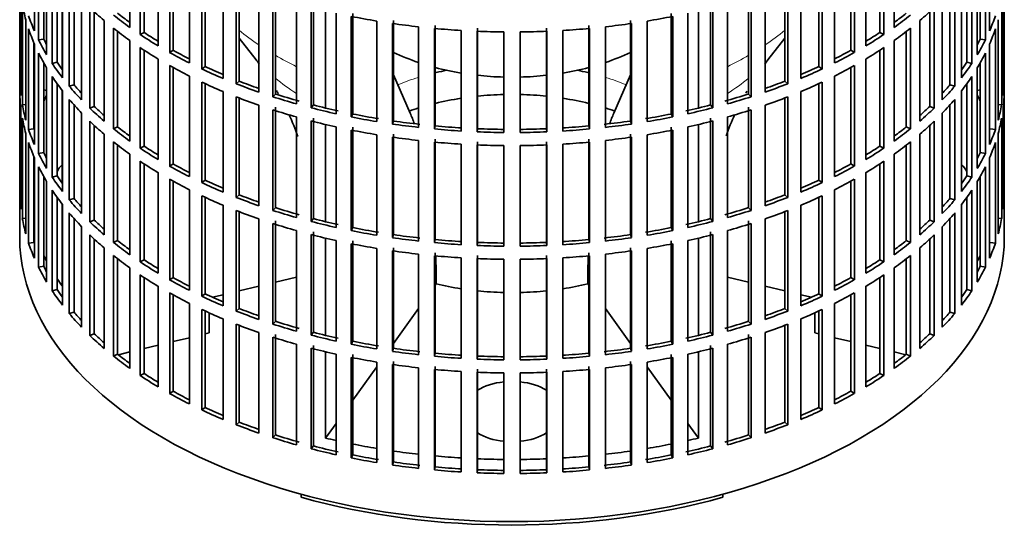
# Model space of a CAD drawing. Header units: millimetres. Extents: x 166 to 762, y -3522 to 2287.
# Tile 2 of 27: x 572 to 756, y -3508 to -3412. Entities that reach past the tile are written whole.
import ezdxf

# ---------------------------------------------------------------- set-up
doc = ezdxf.new("R2010")
doc.units = ezdxf.units.MM
for name, color, linetype in [('M5X8_UNI7687', 7, 'Continuous'), ('VSI134_FILTRO_A', 7, 'Continuous'), ('VSI134_GIUNTO_8×', 7, 'Continuous'), ('VSI134_SUPPORTO_', 7, 'Continuous')]:
    doc.layers.add(name, color=color, linetype=linetype)

# ---------------------------------------------------------------- blocks, each defined once
blk = doc.blocks.new('SE4')
at = {"layer": 'M5X8_UNI7687', "color": 7, "linetype": 'Continuous', "lineweight": 35}
for p, q in [((577.37, -3424.97), (576.82, -3424.87)), ((751.84, -3424.87), (751.29, -3424.97))]:
    blk.add_line(p, q, dxfattribs=at)
blk.add_arc((583.71, -3431.36), 10, 149.5344, 150.749, dxfattribs=at)
blk.add_ellipse((575.53, -3429.65), major_axis=(1.01, 4.83), ratio=0.279258, start_param=0.911533, end_param=0.977038, dxfattribs=at)
at = {"layer": 'VSI134_FILTRO_A', "color": 7, "linetype": 'Continuous', "lineweight": 35}
for p, q in [((572.33, -3288.27), (572.33, -3452.39)), ((756.33, -3452.39), (756.33, -3288.27)), ((592.89, -3394.41), (592.89, -3413.19)), ((735.77, -3394.41), (735.77, -3413.19)), ((575.09, -3395.07), (575.09, -3413.85)), ((594.84, -3395.75), (594.84, -3414.53)), ((595.58, -3396.23), (595.58, -3414.14)), ((733.09, -3396.23), (733.09, -3414.14)), ((733.83, -3395.75), (733.83, -3414.53)), ((753.58, -3395.07), (753.58, -3413.85)), ((575.87, -3396.76), (575.87, -3415.54)), ((598.22, -3397.88), (598.22, -3416.66)), ((730.45, -3397.88), (730.45, -3416.66)), ((752.79, -3396.76), (752.79, -3415.54)), ((576.82, -3398.57), (576.82, -3415.37)), ((577.37, -3399.51), (577.37, -3418.29)), ((600.36, -3399.11), (600.36, -3417.89)), ((601.03, -3399.49), (601.03, -3417.47)), ((727.63, -3399.49), (727.63, -3417.47)), ((728.31, -3399.11), (728.31, -3417.89)), ((751.29, -3399.51), (751.29, -3418.29)), ((751.84, -3398.57), (751.84, -3415.37)), ((578.41, -3401.16), (578.41, -3419.93)), ((604.04, -3401.06), (604.04, -3419.84)), ((724.62, -3401.06), (724.62, -3419.84)), ((750.25, -3401.16), (750.25, -3419.93)), ((579.33, -3402.49), (579.33, -3419.71)), ((580.32, -3403.82), (580.32, -3422.6)), ((606.36, -3402.19), (606.36, -3420.97)), ((606.97, -3402.47), (606.97, -3420.51)), ((610.33, -3403.94), (610.33, -3422.72)), ((718.33, -3403.94), (718.33, -3422.72)), ((721.69, -3402.47), (721.69, -3420.51)), ((722.3, -3402.19), (722.3, -3420.97)), ((748.34, -3403.82), (748.34, -3422.6)), ((749.33, -3402.49), (749.33, -3419.71)), ((572.34, -3404.27), (572.34, -3423.05)), ((581.6, -3405.41), (581.6, -3424.19)), ((612.81, -3404.95), (612.81, -3423.73)), ((613.35, -3405.15), (613.35, -3423.24)), ((715.32, -3405.15), (715.32, -3423.24)), ((715.85, -3404.95), (715.85, -3423.73)), ((747.06, -3405.41), (747.06, -3424.19)), ((756.32, -3404.27), (756.32, -3423.05)), ((572.56, -3407.16), (572.56, -3425.94)), ((582.49, -3406.43), (582.49, -3423.92)), ((617.03, -3406.5), (617.03, -3425.28)), ((619.65, -3407.37), (619.65, -3426.15)), ((620.11, -3406.86), (620.11, -3425.64)), ((708.55, -3406.86), (708.55, -3425.64)), ((709.01, -3407.37), (709.01, -3426.15)), ((711.64, -3406.5), (711.64, -3425.28)), ((746.17, -3406.43), (746.17, -3423.92)), ((756.1, -3407.16), (756.1, -3425.94)), ((572.83, -3408.9), (572.83, -3427.68)), ((583.91, -3407.97), (583.91, -3426.75)), ((585.43, -3409.48), (585.43, -3428.26)), ((624.08, -3408.7), (624.08, -3427.48)), ((626.83, -3409.44), (626.83, -3428.22)), ((627.21, -3408.91), (627.21, -3427.69)), ((701.45, -3408.91), (701.45, -3427.69)), ((701.84, -3409.44), (701.84, -3428.22)), ((704.58, -3408.7), (704.58, -3427.48)), ((743.24, -3409.48), (743.24, -3428.26)), ((744.75, -3407.97), (744.75, -3426.75)), ((755.84, -3408.9), (755.84, -3427.68)), ((586.27, -3410.28), (586.27, -3427.95)), ((631.45, -3410.55), (631.45, -3429.33)), ((634.29, -3411.15), (634.29, -3429.93)), ((634.59, -3410.6), (634.59, -3429.37)), ((694.07, -3410.6), (694.07, -3429.37)), ((694.37, -3411.15), (694.37, -3429.93)), ((697.22, -3410.55), (697.22, -3429.33)), ((742.4, -3410.28), (742.4, -3427.95)), ((573.48, -3411.76), (573.48, -3430.54)), ((588.11, -3411.92), (588.11, -3430.7)), ((639.06, -3412.01), (639.06, -3430.79)), ((641.99, -3412.47), (641.99, -3431.25)), ((642.2, -3411.9), (642.2, -3430.68)), ((646.87, -3413.09), (646.87, -3431.87)), ((649.98, -3412.82), (649.98, -3431.6)), ((678.68, -3412.82), (678.68, -3431.6)), ((681.8, -3413.09), (681.8, -3431.87)), ((686.46, -3411.9), (686.46, -3430.68)), ((686.68, -3412.47), (686.68, -3431.25)), ((689.6, -3412.01), (689.6, -3430.79)), ((740.55, -3411.92), (740.55, -3430.7)), ((755.19, -3411.76), (755.19, -3430.54)), ((574, -3413.48), (574, -3432.26)), ((589.85, -3413.35), (589.85, -3432.13)), ((590.64, -3413.97), (590.64, -3431.78)), ((595.58, -3414.14), (594.84, -3414.53)), ((649.85, -3413.39), (649.85, -3432.17)), ((654.81, -3413.77), (654.81, -3432.55)), ((657.82, -3413.92), (657.82, -3432.7)), ((657.87, -3413.35), (657.87, -3432.13)), ((662.82, -3414.05), (662.82, -3432.83)), ((665.85, -3414.05), (665.85, -3432.83)), ((670.8, -3413.35), (670.8, -3432.13)), ((670.84, -3413.92), (670.84, -3432.7)), ((673.86, -3413.77), (673.86, -3432.55)), ((678.81, -3413.39), (678.81, -3432.17)), ((733.09, -3414.14), (733.83, -3414.53)), ((738.02, -3413.97), (738.02, -3431.78)), ((738.82, -3413.35), (738.82, -3432.13)), ((754.66, -3413.48), (754.66, -3432.26)), ((574.98, -3416.05), (574.98, -3432.14)), ((575.09, -3416.3), (575.09, -3435.08)), ((576.82, -3415.37), (575.87, -3415.54)), ((592.89, -3415.64), (592.89, -3434.42)), ((735.77, -3415.64), (735.77, -3434.42)), ((751.84, -3415.37), (752.79, -3415.54)), ((753.58, -3416.3), (753.58, -3435.08)), ((575.87, -3417.99), (575.87, -3436.77)), ((594.84, -3416.98), (594.84, -3435.76)), ((595.58, -3417.46), (595.58, -3435.37)), ((601.03, -3417.47), (600.36, -3417.89)), ((727.63, -3417.47), (728.31, -3417.89)), ((733.09, -3417.46), (733.09, -3435.37)), ((733.83, -3416.98), (733.83, -3435.76)), ((752.79, -3417.99), (752.79, -3436.77)), ((576.82, -3419.79), (576.82, -3436.59)), ((579.33, -3419.71), (578.41, -3419.93)), ((598.22, -3419.11), (598.22, -3437.88)), ((600.36, -3420.34), (600.36, -3439.12)), ((606.97, -3420.51), (606.36, -3420.97)), ((721.69, -3420.51), (722.3, -3420.97)), ((728.31, -3420.34), (728.31, -3439.12)), ((730.45, -3419.11), (730.45, -3437.88)), ((749.33, -3419.71), (750.25, -3419.93)), ((751.84, -3419.79), (751.84, -3436.59)), ((577.37, -3420.74), (577.37, -3439.52)), ((578.41, -3422.38), (578.41, -3441.16)), ((601.03, -3420.72), (601.03, -3438.7)), ((604.04, -3422.29), (604.04, -3441.07)), ((724.62, -3422.29), (724.62, -3441.07)), ((727.63, -3420.72), (727.63, -3438.7)), ((750.25, -3422.38), (750.25, -3441.16)), ((751.29, -3420.74), (751.29, -3439.52)), ((572.56, -3423.05), (572.34, -3423.05)), ((579.33, -3423.72), (579.33, -3440.94)), ((582.49, -3423.92), (581.6, -3424.19)), ((606.36, -3423.42), (606.36, -3442.19)), ((606.97, -3423.7), (606.97, -3441.74)), ((613.35, -3423.24), (612.81, -3423.73)), ((715.32, -3423.24), (715.85, -3423.73)), ((721.69, -3423.7), (721.69, -3441.74)), ((722.3, -3423.42), (722.3, -3442.19)), ((746.17, -3423.92), (747.06, -3424.19)), ((749.33, -3423.72), (749.33, -3440.94)), ((756.1, -3423.05), (756.32, -3423.05)), ((572.34, -3425.5), (572.34, -3444.28)), ((580.32, -3425.05), (580.32, -3443.83)), ((610.33, -3425.17), (610.33, -3443.95)), ((620.11, -3425.64), (619.65, -3426.15)), ((708.55, -3425.64), (709.01, -3426.15)), ((718.33, -3425.17), (718.33, -3443.95)), ((748.34, -3425.05), (748.34, -3443.83)), ((756.32, -3425.5), (756.32, -3444.28)), ((573.48, -3427.63), (572.83, -3427.68)), ((581.6, -3426.64), (581.6, -3445.42)), ((582.49, -3427.66), (582.49, -3445.15)), ((612.81, -3426.18), (612.81, -3444.95)), ((613.35, -3426.38), (613.35, -3444.47)), ((617.03, -3427.73), (617.03, -3446.51)), ((627.21, -3427.69), (626.83, -3428.22)), ((701.45, -3427.69), (701.84, -3428.22)), ((711.64, -3427.73), (711.64, -3446.51)), ((715.32, -3426.38), (715.32, -3444.47)), ((715.85, -3426.18), (715.85, -3444.95)), ((746.17, -3427.66), (746.17, -3445.15)), ((747.06, -3426.64), (747.06, -3445.42)), ((755.19, -3427.63), (755.84, -3427.68)), ((572.56, -3428.39), (572.56, -3447.17)), ((583.91, -3429.2), (583.91, -3447.98)), ((586.27, -3427.95), (585.43, -3428.26)), ((619.65, -3428.6), (619.65, -3447.38)), ((620.11, -3428.09), (620.11, -3446.87)), ((634.59, -3429.37), (634.29, -3429.93)), ((694.07, -3429.37), (694.37, -3429.93)), ((708.55, -3428.09), (708.55, -3446.87)), ((709.01, -3428.6), (709.01, -3447.38)), ((742.4, -3427.95), (743.24, -3428.26)), ((744.75, -3429.2), (744.75, -3447.98)), ((756.1, -3428.39), (756.1, -3447.17)), ((572.83, -3430.13), (572.83, -3448.91)), ((585.43, -3430.71), (585.43, -3449.49)), ((586.27, -3431.51), (586.27, -3449.18)), ((624.08, -3429.93), (624.08, -3448.71)), ((626.83, -3430.67), (626.83, -3449.45)), ((627.21, -3430.14), (627.21, -3448.92)), ((642.2, -3430.68), (641.99, -3431.25)), ((686.46, -3430.68), (686.68, -3431.25)), ((701.45, -3430.14), (701.45, -3448.92)), ((701.84, -3430.67), (701.84, -3449.45)), ((704.58, -3429.93), (704.58, -3448.71)), ((742.4, -3431.51), (742.4, -3449.18)), ((743.24, -3430.71), (743.24, -3449.49)), ((755.84, -3430.13), (755.84, -3448.91)), ((573.48, -3432.99), (573.48, -3451.77)), ((574.98, -3432.14), (574, -3432.26)), ((588.11, -3433.14), (588.11, -3451.92)), ((590.64, -3431.78), (589.85, -3432.13)), ((631.45, -3431.78), (631.45, -3450.56)), ((634.29, -3432.37), (634.29, -3451.15)), ((634.59, -3431.82), (634.59, -3450.6)), ((639.06, -3433.24), (639.06, -3452.02)), ((642.2, -3433.13), (642.2, -3451.91)), ((649.98, -3431.6), (649.85, -3432.17)), ((657.87, -3432.13), (657.82, -3432.7)), ((670.8, -3432.13), (670.84, -3432.7)), ((678.68, -3431.6), (678.81, -3432.17)), ((686.46, -3433.13), (686.46, -3451.91)), ((689.6, -3433.24), (689.6, -3452.02)), ((694.07, -3431.82), (694.07, -3450.6)), ((694.37, -3432.37), (694.37, -3451.15)), ((697.22, -3431.78), (697.22, -3450.56)), ((738.02, -3431.78), (738.82, -3432.13)), ((740.55, -3433.14), (740.55, -3451.92)), ((753.68, -3432.14), (754.66, -3432.26)), ((755.19, -3432.99), (755.19, -3451.77)), ((574, -3434.71), (574, -3453.49)), ((589.85, -3434.58), (589.85, -3453.36)), ((590.64, -3435.2), (590.64, -3453)), ((641.99, -3433.7), (641.99, -3452.47)), ((646.87, -3434.32), (646.87, -3453.1)), ((649.85, -3434.62), (649.85, -3453.4)), ((649.98, -3434.05), (649.98, -3452.83)), ((654.81, -3435), (654.81, -3453.78)), ((657.82, -3435.15), (657.82, -3453.93)), ((657.87, -3434.58), (657.87, -3453.36)), ((662.82, -3435.28), (662.82, -3454.06)), ((665.85, -3435.28), (665.85, -3454.06)), ((670.8, -3434.58), (670.8, -3453.36)), ((670.84, -3435.15), (670.84, -3453.93)), ((673.86, -3435), (673.86, -3453.78)), ((678.68, -3434.05), (678.68, -3452.83)), ((678.81, -3434.62), (678.81, -3453.4)), ((681.8, -3434.32), (681.8, -3453.1)), ((686.68, -3433.7), (686.68, -3452.47)), ((738.02, -3435.2), (738.02, -3453)), ((738.82, -3434.58), (738.82, -3453.36)), ((754.66, -3434.71), (754.66, -3453.49)), ((576.82, -3436.59), (575.87, -3436.77)), ((592.89, -3436.87), (592.89, -3455.65)), ((595.58, -3435.37), (594.84, -3435.76)), ((733.09, -3435.37), (733.83, -3435.76)), ((735.77, -3436.87), (735.77, -3455.65)), ((751.84, -3436.59), (752.79, -3436.77)), ((574.98, -3437.28), (574.98, -3453.37)), ((575.09, -3437.53), (575.09, -3456.31)), ((594.84, -3438.21), (594.84, -3456.99)), ((595.58, -3438.69), (595.58, -3456.6)), ((601.03, -3438.7), (600.36, -3439.12)), ((727.63, -3438.7), (728.31, -3439.12)), ((733.09, -3438.69), (733.09, -3456.6)), ((733.83, -3438.21), (733.83, -3456.99)), ((753.58, -3437.53), (753.58, -3456.31)), ((575.87, -3439.22), (575.87, -3458)), ((598.22, -3440.33), (598.22, -3459.11)), ((730.45, -3440.33), (730.45, -3459.11)), ((752.79, -3439.22), (752.79, -3458)), ((576.82, -3441.02), (576.82, -3457.82)), ((577.37, -3441.97), (577.37, -3460.75)), ((579.33, -3440.94), (578.41, -3441.16)), ((600.36, -3441.57), (600.36, -3460.35)), ((601.03, -3441.94), (601.03, -3459.92)), ((606.97, -3441.74), (606.36, -3442.19)), ((721.69, -3441.74), (722.3, -3442.19)), ((727.63, -3441.94), (727.63, -3459.92)), ((728.31, -3441.57), (728.31, -3460.35)), ((749.33, -3440.94), (750.25, -3441.16)), ((751.29, -3441.97), (751.29, -3460.75)), ((751.84, -3441.02), (751.84, -3457.82)), ((572.56, -3444.28), (572.34, -3444.28)), ((578.41, -3443.61), (578.41, -3462.39)), ((604.04, -3443.52), (604.04, -3462.3)), ((613.35, -3444.47), (612.81, -3444.95)), ((715.32, -3444.47), (715.85, -3444.95)), ((724.62, -3443.52), (724.62, -3462.3)), ((750.25, -3443.61), (750.25, -3462.39)), ((756.1, -3444.28), (756.32, -3444.28)), ((579.33, -3444.95), (579.33, -3462.17)), ((580.32, -3446.28), (580.32, -3465.06)), ((582.49, -3445.15), (581.6, -3445.42)), ((606.36, -3444.64), (606.36, -3463.42)), ((606.97, -3444.93), (606.97, -3462.97)), ((721.69, -3444.93), (721.69, -3462.97)), ((722.3, -3444.64), (722.3, -3463.42)), ((746.17, -3445.15), (747.06, -3445.42)), ((748.34, -3446.28), (748.34, -3465.06)), ((749.33, -3444.95), (749.33, -3462.17)), ((581.6, -3447.86), (581.6, -3466.64)), ((610.33, -3446.4), (610.33, -3465.18)), ((612.81, -3447.4), (612.81, -3466.18)), ((613.35, -3447.61), (613.35, -3465.7)), ((620.11, -3446.87), (619.65, -3447.38)), ((708.55, -3446.87), (709.01, -3447.38)), ((715.32, -3447.61), (715.32, -3465.7)), ((715.85, -3447.4), (715.85, -3466.18)), ((718.33, -3446.4), (718.33, -3465.18)), ((747.06, -3447.86), (747.06, -3466.64)), ((573.48, -3448.86), (572.83, -3448.91)), ((582.49, -3448.89), (582.49, -3466.38)), ((586.27, -3449.18), (585.43, -3449.49)), ((617.03, -3448.96), (617.03, -3467.73)), ((619.65, -3449.83), (619.65, -3468.61)), ((620.11, -3449.32), (620.11, -3468.1)), ((627.21, -3448.92), (626.83, -3449.45)), ((701.45, -3448.92), (701.84, -3449.45)), ((708.55, -3449.32), (708.55, -3468.1)), ((709.01, -3449.83), (709.01, -3468.61)), ((711.64, -3448.96), (711.64, -3467.73)), ((742.4, -3449.18), (743.24, -3449.49)), ((746.17, -3448.89), (746.17, -3466.38)), ((755.19, -3448.86), (755.84, -3448.91)), ((583.91, -3450.43), (583.91, -3469.2)), ((624.08, -3451.16), (624.08, -3469.94)), ((627.21, -3451.37), (627.21, -3470.15)), ((634.59, -3450.6), (634.29, -3451.15)), ((694.07, -3450.6), (694.37, -3451.15)), ((701.45, -3451.37), (701.45, -3470.15)), ((704.58, -3451.16), (704.58, -3469.94)), ((744.75, -3450.43), (744.75, -3469.2)), ((574.98, -3453.37), (574, -3453.49)), ((585.43, -3451.94), (585.43, -3470.72)), ((586.27, -3452.74), (586.27, -3470.41)), ((590.64, -3453), (589.85, -3453.36)), ((626.83, -3451.9), (626.83, -3470.68)), ((631.45, -3453.01), (631.45, -3471.79)), ((634.29, -3453.6), (634.29, -3472.38)), ((634.59, -3453.05), (634.59, -3471.83)), ((642.2, -3451.91), (641.99, -3452.47)), ((649.98, -3452.83), (649.85, -3453.4)), ((657.87, -3453.36), (657.82, -3453.93)), ((670.8, -3453.36), (670.84, -3453.93)), ((678.68, -3452.83), (678.81, -3453.4)), ((686.46, -3451.91), (686.68, -3452.47)), ((694.07, -3453.05), (694.07, -3471.83)), ((694.37, -3453.6), (694.37, -3472.38)), ((697.22, -3453.01), (697.22, -3471.79)), ((701.84, -3451.9), (701.84, -3470.68)), ((738.02, -3453), (738.82, -3453.36)), ((742.4, -3452.74), (742.4, -3470.41)), ((743.24, -3451.94), (743.24, -3470.72)), ((753.68, -3453.37), (754.66, -3453.49)), ((588.11, -3454.37), (588.11, -3473.15)), ((639.06, -3454.47), (639.06, -3473.25)), ((641.99, -3454.92), (641.99, -3473.7)), ((642.2, -3454.36), (642.2, -3473.14)), ((649.98, -3455.28), (649.98, -3474.06)), ((678.68, -3455.28), (678.68, -3474.06)), ((686.46, -3454.36), (686.46, -3473.14)), ((686.68, -3454.92), (686.68, -3473.7)), ((689.6, -3454.47), (689.6, -3473.25)), ((740.55, -3454.37), (740.55, -3473.15)), ((589.85, -3455.81), (589.85, -3474.59)), ((590.64, -3456.43), (590.64, -3474.23)), ((595.58, -3456.6), (594.84, -3456.99)), ((646.87, -3455.55), (646.87, -3474.33)), ((649.85, -3455.85), (649.85, -3474.63)), ((654.81, -3456.23), (654.81, -3475.01)), ((657.82, -3456.38), (657.82, -3475.16)), ((657.87, -3455.8), (657.87, -3474.58)), ((662.82, -3456.51), (662.82, -3475.29)), ((665.85, -3456.51), (665.85, -3475.29)), ((670.8, -3455.8), (670.8, -3474.58)), ((670.84, -3456.38), (670.84, -3475.16)), ((673.86, -3456.23), (673.86, -3475.01)), ((678.81, -3455.85), (678.81, -3474.63)), ((681.8, -3455.55), (681.8, -3474.33)), ((733.09, -3456.6), (733.83, -3456.99)), ((738.02, -3456.43), (738.02, -3474.23)), ((738.82, -3455.81), (738.82, -3474.59)), ((576.82, -3457.82), (575.87, -3458)), ((592.89, -3458.1), (592.89, -3476.88)), ((735.77, -3458.1), (735.77, -3476.88)), ((751.84, -3457.82), (752.79, -3458)), ((594.84, -3459.44), (594.84, -3478.21)), ((595.58, -3459.92), (595.58, -3477.82)), ((601.03, -3459.92), (600.36, -3460.35)), ((727.63, -3459.92), (728.31, -3460.35)), ((733.09, -3459.92), (733.09, -3477.82)), ((733.83, -3459.44), (733.83, -3478.21)), ((579.33, -3462.17), (578.41, -3462.39)), ((598.22, -3461.56), (598.22, -3480.34)), ((600.36, -3462.8), (600.36, -3481.58)), ((728.31, -3462.8), (728.31, -3481.58)), ((730.45, -3461.56), (730.45, -3480.34)), ((749.33, -3462.17), (750.25, -3462.39)), ((601.03, -3463.17), (601.03, -3481.15)), ((606.97, -3462.97), (606.36, -3463.42)), ((721.69, -3462.97), (722.3, -3463.42)), ((727.63, -3463.17), (727.63, -3481.15)), ((582.49, -3466.38), (581.6, -3466.64)), ((604.04, -3464.75), (604.04, -3483.53)), ((606.36, -3465.87), (606.36, -3484.65)), ((606.97, -3466.16), (606.97, -3484.19)), ((613.35, -3465.7), (612.81, -3466.18)), ((715.32, -3465.7), (715.85, -3466.18)), ((721.69, -3466.16), (721.69, -3484.19)), ((722.3, -3465.87), (722.3, -3484.65)), ((724.62, -3464.75), (724.62, -3483.53)), ((746.17, -3466.38), (747.06, -3466.64)), ((610.33, -3467.63), (610.33, -3486.41)), ((620.11, -3468.1), (619.65, -3468.61)), ((708.55, -3468.1), (709.01, -3468.61)), ((718.33, -3467.63), (718.33, -3486.41)), ((612.81, -3468.63), (612.81, -3487.41)), ((613.35, -3468.84), (613.35, -3486.93)), ((617.03, -3470.18), (617.03, -3488.96)), ((627.21, -3470.15), (626.83, -3470.68)), ((701.45, -3470.15), (701.84, -3470.68)), ((711.64, -3470.18), (711.64, -3488.96)), ((715.32, -3468.84), (715.32, -3486.93)), ((715.85, -3468.63), (715.85, -3487.41)), ((586.27, -3470.41), (585.43, -3470.72)), ((619.65, -3471.06), (619.65, -3489.84)), ((620.11, -3470.55), (620.11, -3489.33)), ((634.59, -3471.83), (634.29, -3472.38)), ((694.07, -3471.83), (694.37, -3472.38)), ((708.55, -3470.55), (708.55, -3489.33)), ((709.01, -3471.06), (709.01, -3489.84)), ((742.4, -3470.41), (743.24, -3470.72)), ((624.08, -3472.39), (624.08, -3491.17)), ((626.83, -3473.13), (626.83, -3491.91)), ((627.21, -3472.6), (627.21, -3491.38)), ((642.2, -3473.14), (641.99, -3473.7)), ((686.46, -3473.14), (686.68, -3473.7)), ((701.45, -3472.6), (701.45, -3491.38)), ((701.84, -3473.13), (701.84, -3491.91)), ((704.58, -3472.39), (704.58, -3491.17)), ((590.64, -3474.23), (589.85, -3474.59)), ((631.45, -3474.23), (631.45, -3493.01)), ((634.29, -3474.83), (634.29, -3493.61)), ((634.59, -3474.28), (634.59, -3493.06)), ((639.06, -3475.7), (639.06, -3494.48)), ((642.2, -3475.59), (642.2, -3494.37)), ((649.98, -3474.06), (649.85, -3474.63)), ((657.87, -3474.58), (657.82, -3475.16)), ((670.8, -3474.58), (670.84, -3475.16)), ((678.68, -3474.06), (678.81, -3474.63)), ((686.46, -3475.59), (686.46, -3494.37)), ((689.6, -3475.7), (689.6, -3494.48)), ((694.07, -3474.28), (694.07, -3493.06)), ((694.37, -3474.83), (694.37, -3493.61)), ((697.22, -3474.23), (697.22, -3493.01)), ((738.02, -3474.23), (738.82, -3474.59)), ((641.99, -3476.15), (641.99, -3494.93)), ((646.87, -3476.78), (646.87, -3495.56)), ((649.85, -3477.08), (649.85, -3495.86)), ((649.98, -3476.51), (649.98, -3495.29)), ((654.81, -3477.46), (654.81, -3496.24)), ((657.87, -3477.03), (657.87, -3495.81)), ((670.8, -3477.03), (670.8, -3495.81)), ((673.86, -3477.46), (673.86, -3496.24)), ((678.68, -3476.51), (678.68, -3495.29)), ((678.81, -3477.08), (678.81, -3495.86)), ((681.8, -3476.78), (681.8, -3495.56)), ((686.68, -3476.15), (686.68, -3494.93)), ((595.58, -3477.82), (594.84, -3478.21)), ((657.82, -3477.61), (657.82, -3496.39)), ((662.82, -3477.74), (662.82, -3496.52)), ((665.85, -3477.74), (665.85, -3496.52)), ((670.84, -3477.61), (670.84, -3496.39)), ((733.09, -3477.82), (733.83, -3478.21)), ((601.03, -3481.15), (600.36, -3481.58)), ((727.63, -3481.15), (728.31, -3481.58)), ((606.97, -3484.19), (606.36, -3484.65)), ((721.69, -3484.19), (722.3, -3484.65)), ((613.35, -3486.93), (612.81, -3487.41)), ((715.32, -3486.93), (715.85, -3487.41)), ((620.11, -3489.33), (619.65, -3489.84)), ((708.55, -3489.33), (709.01, -3489.84)), ((627.21, -3491.38), (626.83, -3491.91)), ((701.45, -3491.38), (701.84, -3491.91)), ((634.59, -3493.06), (634.29, -3493.61)), ((694.07, -3493.06), (694.37, -3493.61)), ((642.2, -3494.37), (641.99, -3494.93)), ((649.98, -3495.29), (649.85, -3495.86)), ((657.87, -3495.81), (657.82, -3496.39)), ((670.8, -3495.81), (670.84, -3496.39)), ((678.68, -3495.29), (678.81, -3495.86)), ((686.46, -3494.37), (686.68, -3494.93))]:
    blk.add_line(p, q, dxfattribs=at)
for centre, major_axis, start_param, end_param in [((664.33, -3403.4), (-92, 0), 0.103722, 0.158077), ((664.33, -3382.17), (-92, 0), 0.540055, 0.594409), ((664.33, -3382.17), (92, 0), -0.594409, -0.540055), ((664.33, -3400.95), (-92, 0), 0.190989, 0.245343), ((664.33, -3379.72), (-92, 0), 0.627321, 0.681676), ((664.33, -3379.72), (-91, 0), 0.627022, 0.668018), ((664.33, -3360.94), (-92, 0), 1.238186, 1.292541), ((664.33, -3360.94), (92, 0), -1.292541, -1.238186), ((664.33, -3379.72), (91, 0), -0.668018, -0.627022), ((664.33, -3379.72), (92, 0), -0.681676, -0.627321), ((664.33, -3400.95), (92, 0), -0.245343, -0.190989), ((664.33, -3360.94), (-92, 0), 1.325453, 1.379807), ((664.33, -3360.94), (92, 0), -1.379807, -1.325453), ((664.33, -3403.4), (-92, 0), 0.190989, 0.245343), ((664.33, -3382.17), (-92, 0), 0.627321, 0.681676), ((664.33, -3379.72), (-92, 0), 0.714588, 0.768942), ((664.33, -3379.72), (-91, 0), 0.714289, 0.757518), ((664.33, -3360.94), (-92, 0), 1.412719, 1.467074), ((664.33, -3360.94), (-92, 0), 1.499986, 1.55434), ((664.33, -3360.94), (92, 0), 4.728845, 4.783199), ((664.33, -3360.94), (92, 0), -1.467074, -1.412719), ((664.33, -3379.72), (91, 0), -0.757518, -0.714289), ((664.33, -3379.72), (92, 0), -0.768942, -0.714588), ((664.33, -3382.17), (92, 0), -0.681676, -0.627321), ((664.33, -3403.4), (92, 0), -0.245343, -0.190989), ((664.33, -3400.95), (-92, 0), 0.278255, 0.33261), ((664.33, -3400.95), (-91, 0), 0.277957, 0.299174), ((664.33, -3400.95), (91, 0), -0.299174, -0.277957), ((664.33, -3400.95), (92, 0), -0.33261, -0.278255), ((664.33, -3403.4), (-92, 0), 0.278255, 0.33261), ((664.33, -3382.17), (-92, 0), 0.714588, 0.768942), ((664.33, -3379.72), (-92, 0), 0.801854, 0.856209), ((664.33, -3379.72), (-91, 0), 0.801555, 0.846635), ((664.33, -3379.72), (91, 0), -0.846635, -0.801555), ((664.33, -3379.72), (92, 0), -0.856209, -0.801854), ((664.33, -3382.17), (92, 0), -0.768942, -0.714588), ((664.33, -3403.4), (92, 0), -0.33261, -0.278255), ((664.33, -3400.95), (-92, 0), 0.365522, 0.419876), ((664.33, -3400.95), (-91, 0), 0.365223, 0.394539), ((664.33, -3382.17), (-92, 0), 0.801854, 0.856209), ((664.33, -3379.72), (-91, 0), 0.888822, 0.935485), ((664.33, -3379.72), (91, 0), -0.935485, -0.888822), ((664.33, -3382.17), (92, 0), -0.856209, -0.801854), ((664.33, -3400.95), (91, 0), -0.394539, -0.365223), ((664.33, -3400.95), (92, 0), -0.419876, -0.365522), ((664.33, -3403.4), (-92, 0), 0.365522, 0.419876), ((664.33, -3379.72), (-92, 0), 0.889121, 0.943475), ((664.33, -3379.72), (92, 0), -0.943475, -0.889121), ((664.33, -3403.4), (92, 0), -0.419876, -0.365522), ((664.33, -3422.18), (-92, 0), 0.016456, 0.07081), ((664.33, -3400.95), (-92, 0), 0.452788, 0.507143), ((664.33, -3400.95), (-91, 0), 0.45249, 0.486998), ((664.33, -3382.17), (-92, 0), 0.889121, 0.943475), ((664.33, -3379.72), (-92, 0), 0.976387, 1.030742), ((664.33, -3379.72), (-91, 0), 0.976088, 1.024141), ((664.33, -3379.72), (91, 0), -1.024141, -0.976088), ((664.33, -3379.72), (92, 0), -1.030742, -0.976387), ((664.33, -3382.17), (92, 0), -0.943475, -0.889121), ((664.33, -3400.95), (91, 0), -0.486998, -0.45249), ((664.33, -3400.95), (92, 0), -0.507143, -0.452788), ((664.33, -3422.18), (92, 0), 6.212375, 6.266729), ((664.33, -3424.63), (-92, 0), 0.016456, 0.07081), ((664.33, -3379.72), (-91, 0), 1.063355, 1.118307), ((664.33, -3379.72), (91, 0), -1.118307, -1.063355), ((664.33, -3424.63), (92, 0), 6.212375, 6.266729), ((664.33, -3422.18), (-92, 0), 0.103722, 0.158077), ((664.33, -3403.4), (-92, 0), 0.452788, 0.507143), ((664.33, -3382.17), (-92, 0), 0.976387, 1.030742), ((664.33, -3379.72), (-92, 0), 1.063654, 1.118008), ((664.33, -3379.72), (-91, 0), 1.150621, 1.205573), ((664.33, -3379.72), (91, 0), -1.205573, -1.150621), ((664.33, -3379.72), (92, 0), -1.118008, -1.063654), ((664.33, -3382.17), (92, 0), -1.030742, -0.976387), ((664.33, -3403.4), (92, 0), -0.507143, -0.452788), ((664.33, -3422.18), (92, 0), -0.158077, -0.103722), ((664.33, -3400.95), (-92, 0), 0.540055, 0.594409), ((664.33, -3400.95), (-91, 0), 0.539756, 0.577951), ((664.33, -3382.17), (-92, 0), 1.063654, 1.118008), ((664.33, -3379.72), (-92, 0), 1.15092, 1.205275), ((664.33, -3379.72), (-91, 0), 1.237888, 1.29284), ((664.33, -3379.72), (91, 0), -1.29284, -1.237888), ((664.33, -3379.72), (92, 0), -1.205275, -1.15092), ((664.33, -3382.17), (92, 0), -1.118008, -1.063654), ((664.33, -3400.95), (91, 0), -0.577951, -0.539756), ((664.33, -3400.95), (92, 0), -0.594409, -0.540055), ((664.33, -3424.63), (-92, 0), 0.103722, 0.158077), ((664.33, -3403.4), (-92, 0), 0.540055, 0.594409), ((664.33, -3382.17), (-92, 0), 1.15092, 1.205275), ((664.33, -3379.72), (-92, 0), 1.238186, 1.292541), ((664.33, -3379.72), (-92, 0), 1.325453, 1.379807), ((664.33, -3379.72), (-91, 0), 1.325154, 1.380106), ((664.33, -3379.72), (91, 0), -1.380106, -1.325154), ((664.33, -3379.72), (92, 0), -1.379807, -1.325453), ((664.33, -3379.72), (92, 0), -1.292541, -1.238186), ((664.33, -3382.17), (92, 0), -1.205275, -1.15092), ((664.33, -3403.4), (92, 0), -0.594409, -0.540055), ((664.33, -3424.63), (92, 0), -0.158077, -0.103722), ((664.33, -3422.18), (-92, 0), 0.190989, 0.245343), ((664.33, -3400.95), (-92, 0), 0.627321, 0.681676), ((664.33, -3400.95), (-91, 0), 0.627022, 0.668018), ((664.33, -3382.17), (-92, 0), 1.238186, 1.292541), ((664.33, -3379.72), (-92, 0), 1.412719, 1.467074), ((664.33, -3379.72), (-91, 0), 1.412421, 1.467373), ((664.33, -3379.72), (-92, 0), 1.499986, 1.55434), ((664.33, -3379.72), (-91, 0), 1.499687, 1.554639), ((664.33, -3379.72), (91, 0), 4.728546, 4.783498), ((664.33, -3379.72), (92, 0), 4.728845, 4.783199), ((664.33, -3379.72), (91, 0), -1.467373, -1.412421), ((664.33, -3379.72), (92, 0), -1.467074, -1.412719), ((664.33, -3382.17), (92, 0), -1.292541, -1.238186), ((664.33, -3400.95), (91, 0), -0.668018, -0.627022), ((664.33, -3400.95), (92, 0), -0.681676, -0.627321), ((664.33, -3422.18), (92, 0), -0.245343, -0.190989), ((664.33, -3424.63), (-92, 0), 0.190989, 0.245343), ((664.33, -3403.4), (-92, 0), 0.627321, 0.681676), ((664.33, -3382.17), (-92, 0), 1.325453, 1.379807), ((664.33, -3382.17), (-92, 0), 1.412719, 1.467074), ((664.33, -3382.17), (-92, 0), 1.499986, 1.55434), ((664.33, -3382.17), (92, 0), 4.728845, 4.783199), ((664.33, -3382.17), (92, 0), -1.467074, -1.412719), ((664.33, -3382.17), (92, 0), -1.379807, -1.325453), ((664.33, -3403.4), (92, 0), -0.681676, -0.627321), ((664.33, -3424.63), (92, 0), -0.245343, -0.190989), ((664.33, -3422.18), (-92, 0), 0.278255, 0.33261), ((664.33, -3422.18), (-91, 0), 0.277957, 0.299174), ((664.33, -3400.95), (-92, 0), 0.714588, 0.768942), ((664.33, -3400.95), (-91, 0), 0.714289, 0.757518), ((664.33, -3400.95), (91, 0), -0.757518, -0.714289), ((664.33, -3400.95), (92, 0), -0.768942, -0.714588), ((664.33, -3422.18), (91, 0), -0.299174, -0.277957), ((664.33, -3422.18), (92, 0), -0.33261, -0.278255), ((664.33, -3403.4), (-92, 0), 0.714588, 0.768942), ((664.33, -3400.95), (-91, 0), 0.801555, 0.846635), ((664.33, -3400.95), (91, 0), -0.846635, -0.801555), ((664.33, -3403.4), (92, 0), -0.768942, -0.714588), ((664.33, -3424.63), (-92, 0), 0.278255, 0.33261), ((664.33, -3400.95), (-92, 0), 0.801854, 0.856209), ((664.33, -3400.95), (92, 0), -0.856209, -0.801854), ((664.33, -3424.63), (92, 0), -0.33261, -0.278255), ((664.33, -3422.18), (-92, 0), 0.365522, 0.419876), ((664.33, -3422.18), (-91, 0), 0.365223, 0.394539), ((664.33, -3403.4), (-92, 0), 0.801854, 0.856209), ((664.33, -3400.95), (-92, 0), 0.889121, 0.943475), ((664.33, -3400.95), (-91, 0), 0.888822, 0.935485), ((664.33, -3400.95), (91, 0), -0.935485, -0.888822), ((664.33, -3400.95), (92, 0), -0.943475, -0.889121), ((664.33, -3403.4), (92, 0), -0.856209, -0.801854), ((664.33, -3422.18), (91, 0), -0.394539, -0.365223), ((664.33, -3422.18), (92, 0), -0.419876, -0.365522), ((664.33, -3443.41), (-92, 0), 0.016456, 0.07081), ((664.33, -3424.63), (-92, 0), 0.365522, 0.419876), ((664.33, -3400.95), (-91, 0), 0.976088, 1.024141), ((664.33, -3400.95), (91, 0), -1.024141, -0.976088), ((664.33, -3424.63), (92, 0), -0.419876, -0.365522), ((664.33, -3443.41), (92, 0), 6.212375, 6.266729), ((664.33, -3422.18), (-92, 0), 0.452788, 0.507143), ((664.33, -3422.18), (-91, 0), 0.45249, 0.486998), ((664.33, -3403.4), (-92, 0), 0.889121, 0.943475), ((664.33, -3400.95), (-92, 0), 0.976387, 1.030742), ((664.33, -3400.95), (92, 0), -1.030742, -0.976387), ((664.33, -3403.4), (92, 0), -0.943475, -0.889121), ((664.33, -3422.18), (91, 0), -0.486998, -0.45249), ((664.33, -3422.18), (92, 0), -0.507143, -0.452788), ((664.33, -3424.63), (-92, 0), 0.452788, 0.507143), ((664.33, -3403.4), (-92, 0), 0.976387, 1.030742), ((664.33, -3400.95), (-92, 0), 1.063654, 1.118008), ((664.33, -3400.95), (-91, 0), 1.063355, 1.118307), ((664.33, -3400.95), (91, 0), -1.118307, -1.063355), ((664.33, -3400.95), (92, 0), -1.118008, -1.063654), ((664.33, -3403.4), (92, 0), -1.030742, -0.976387), ((664.33, -3424.63), (92, 0), -0.507143, -0.452788), ((664.33, -3443.41), (-92, 0), 0.103722, 0.158077), ((664.33, -3422.18), (-92, 0), 0.540055, 0.594409), ((664.33, -3422.18), (-91, 0), 0.539756, 0.577951), ((664.33, -3403.4), (-92, 0), 1.063654, 1.118008), ((664.33, -3400.95), (-92, 0), 1.15092, 1.205275), ((664.33, -3400.95), (-91, 0), 1.150621, 1.205573), ((664.33, -3400.95), (91, 0), -1.205573, -1.150621), ((664.33, -3400.95), (92, 0), -1.205275, -1.15092), ((664.33, -3403.4), (92, 0), -1.118008, -1.063654), ((664.33, -3422.18), (91, 0), -0.577951, -0.539756), ((664.33, -3422.18), (92, 0), -0.594409, -0.540055), ((664.33, -3443.41), (92, 0), -0.158077, -0.103722), ((664.33, -3400.95), (-92, 0), 1.238186, 1.292541), ((664.33, -3400.95), (-91, 0), 1.237888, 1.29284), ((664.33, -3400.95), (91, 0), -1.29284, -1.237888), ((664.33, -3400.95), (92, 0), -1.292541, -1.238186), ((664.33, -3452.39), (-92, 0), 0, 3.141593), ((664.33, -3443.41), (-92, 0), 0.190989, 0.245343), ((664.33, -3424.63), (-92, 0), 0.540055, 0.594409), ((664.33, -3422.18), (-92, 0), 0.627321, 0.681676), ((664.33, -3422.18), (-91, 0), 0.627022, 0.668018), ((664.33, -3403.4), (-92, 0), 1.15092, 1.205275), ((664.33, -3403.4), (-92, 0), 1.238186, 1.292541), ((664.33, -3400.95), (-92, 0), 1.325453, 1.379807), ((664.33, -3400.95), (-91, 0), 1.325154, 1.380106), ((664.33, -3400.95), (-92, 0), 1.412719, 1.467074), ((664.33, -3400.95), (-91, 0), 1.412421, 1.467373), ((664.33, -3400.95), (-91, 0), 1.499687, 1.554639), ((664.33, -3400.95), (91, 0), 4.728546, 4.783498), ((664.33, -3400.95), (91, 0), -1.467373, -1.412421), ((664.33, -3400.95), (92, 0), -1.467074, -1.412719), ((664.33, -3400.95), (91, 0), -1.380106, -1.325154), ((664.33, -3400.95), (92, 0), -1.379807, -1.325453), ((664.33, -3403.4), (92, 0), -1.292541, -1.238186), ((664.33, -3403.4), (92, 0), -1.205275, -1.15092), ((664.33, -3422.18), (91, 0), -0.668018, -0.627022), ((664.33, -3422.18), (92, 0), -0.681676, -0.627321), ((664.33, -3424.63), (92, 0), -0.594409, -0.540055), ((664.33, -3443.41), (92, 0), -0.245343, -0.190989), ((664.33, -3403.4), (-92, 0), 1.325453, 1.379807), ((664.33, -3400.95), (-92, 0), 1.499986, 1.55434), ((664.33, -3400.95), (92, 0), 4.728845, 4.783199), ((664.33, -3403.4), (92, 0), -1.379807, -1.325453), ((664.33, -3424.63), (-92, 0), 0.627321, 0.681676), ((664.33, -3422.18), (-92, 0), 0.714588, 0.768942), ((664.33, -3422.18), (-91, 0), 0.714289, 0.757518), ((664.33, -3403.4), (-92, 0), 1.412719, 1.467074), ((664.33, -3403.4), (-92, 0), 1.499986, 1.55434), ((664.33, -3403.4), (92, 0), 4.728845, 4.783199), ((664.33, -3403.4), (92, 0), -1.467074, -1.412719), ((664.33, -3422.18), (91, 0), -0.757518, -0.714289), ((664.33, -3422.18), (92, 0), -0.768942, -0.714588), ((664.33, -3424.63), (92, 0), -0.681676, -0.627321), ((664.33, -3443.41), (-92, 0), 0.278255, 0.33261), ((664.33, -3443.41), (-91, 0), 0.277957, 0.299174), ((664.33, -3443.41), (91, 0), -0.299174, -0.277957), ((664.33, -3443.41), (92, 0), -0.33261, -0.278255), ((664.33, -3424.63), (-92, 0), 0.714588, 0.768942), ((664.33, -3422.18), (-92, 0), 0.801854, 0.856209), ((664.33, -3422.18), (-91, 0), 0.801555, 0.846635), ((664.33, -3422.18), (91, 0), -0.846635, -0.801555), ((664.33, -3422.18), (92, 0), -0.856209, -0.801854), ((664.33, -3424.63), (92, 0), -0.768942, -0.714588), ((664.33, -3443.41), (-92, 0), 0.365522, 0.419876), ((664.33, -3443.41), (-91, 0), 0.365223, 0.394539), ((664.33, -3424.63), (-92, 0), 0.801854, 0.856209), ((664.33, -3424.63), (92, 0), -0.856209, -0.801854), ((664.33, -3443.41), (91, 0), -0.394539, -0.365223), ((664.33, -3443.41), (92, 0), -0.419876, -0.365522), ((664.33, -3422.18), (-92, 0), 0.889121, 0.943475), ((664.33, -3422.18), (-91, 0), 0.888822, 0.935485), ((664.33, -3422.18), (91, 0), -0.935485, -0.888822), ((664.33, -3422.18), (92, 0), -0.943475, -0.889121), ((664.33, -3443.41), (-91, 0), 0.45249, 0.486998), ((664.33, -3424.63), (-92, 0), 0.889121, 0.943475), ((664.33, -3422.18), (-92, 0), 0.976387, 1.030742), ((664.33, -3422.18), (-91, 0), 0.976088, 1.024141), ((664.33, -3422.18), (91, 0), -1.024141, -0.976088), ((664.33, -3422.18), (92, 0), -1.030742, -0.976387), ((664.33, -3424.63), (92, 0), -0.943475, -0.889121), ((664.33, -3443.41), (91, 0), -0.486998, -0.45249), ((664.33, -3443.41), (-92, 0), 0.452788, 0.507143), ((664.33, -3422.18), (-91, 0), 1.063355, 1.118307), ((664.33, -3422.18), (91, 0), -1.118307, -1.063355), ((664.33, -3443.41), (92, 0), -0.507143, -0.452788), ((664.33, -3424.63), (-92, 0), 0.976387, 1.030742), ((664.33, -3422.18), (-92, 0), 1.063654, 1.118008), ((664.33, -3422.18), (-91, 0), 1.150621, 1.205573), ((664.33, -3422.18), (91, 0), -1.205573, -1.150621), ((664.33, -3422.18), (92, 0), -1.118008, -1.063654), ((664.33, -3424.63), (92, 0), -1.030742, -0.976387), ((664.33, -3443.41), (-92, 0), 0.540055, 0.594409), ((664.33, -3443.41), (-91, 0), 0.539756, 0.577951), ((664.33, -3424.63), (-92, 0), 1.063654, 1.118008), ((664.33, -3422.18), (-92, 0), 1.15092, 1.205275), ((664.33, -3422.18), (-91, 0), 1.237888, 1.29284), ((664.33, -3422.18), (91, 0), -1.29284, -1.237888), ((664.33, -3422.18), (92, 0), -1.205275, -1.15092), ((664.33, -3424.63), (92, 0), -1.118008, -1.063654), ((664.33, -3443.41), (91, 0), -0.577951, -0.539756), ((664.33, -3443.41), (92, 0), -0.594409, -0.540055), ((664.33, -3424.63), (-92, 0), 1.15092, 1.205275), ((664.33, -3422.18), (-92, 0), 1.238186, 1.292541), ((664.33, -3422.18), (-92, 0), 1.325453, 1.379807), ((664.33, -3422.18), (-91, 0), 1.325154, 1.380106), ((664.33, -3422.18), (91, 0), -1.380106, -1.325154), ((664.33, -3422.18), (92, 0), -1.379807, -1.325453), ((664.33, -3422.18), (92, 0), -1.292541, -1.238186), ((664.33, -3424.63), (92, 0), -1.205275, -1.15092), ((664.33, -3443.41), (-92, 0), 0.627321, 0.681676), ((664.33, -3443.41), (-91, 0), 0.627022, 0.668018), ((664.33, -3424.63), (-92, 0), 1.238186, 1.292541), ((664.33, -3422.18), (-92, 0), 1.412719, 1.467074), ((664.33, -3422.18), (-91, 0), 1.412421, 1.467373), ((664.33, -3422.18), (-92, 0), 1.499986, 1.55434), ((664.33, -3422.18), (-91, 0), 1.499687, 1.554639), ((664.33, -3422.18), (91, 0), 4.728546, 4.783498), ((664.33, -3422.18), (92, 0), 4.728845, 4.783199), ((664.33, -3422.18), (91, 0), -1.467373, -1.412421), ((664.33, -3422.18), (92, 0), -1.467074, -1.412719), ((664.33, -3424.63), (92, 0), -1.292541, -1.238186), ((664.33, -3443.41), (91, 0), -0.668018, -0.627022), ((664.33, -3443.41), (92, 0), -0.681676, -0.627321), ((664.33, -3424.63), (-92, 0), 1.325453, 1.379807), ((664.33, -3424.63), (-92, 0), 1.412719, 1.467074), ((664.33, -3424.63), (92, 0), -1.467074, -1.412719), ((664.33, -3424.63), (92, 0), -1.379807, -1.325453), ((664.33, -3443.41), (-92, 0), 0.714588, 0.768942), ((664.33, -3443.41), (-91, 0), 0.714289, 0.757518), ((664.33, -3424.63), (-92, 0), 1.499986, 1.55434), ((664.33, -3424.63), (92, 0), 4.728845, 4.783199), ((664.33, -3443.41), (91, 0), -0.757518, -0.714289), ((664.33, -3443.41), (92, 0), -0.768942, -0.714588), ((664.33, -3443.41), (-91, 0), 0.801555, 0.846635), ((664.33, -3443.41), (91, 0), -0.846635, -0.801555), ((664.33, -3443.41), (-92, 0), 0.801854, 0.856209), ((664.33, -3443.41), (92, 0), -0.856209, -0.801854), ((664.33, -3443.41), (-92, 0), 0.889121, 0.943475), ((664.33, -3443.41), (-91, 0), 0.888822, 0.935485), ((664.33, -3443.41), (91, 0), -0.935485, -0.888822), ((664.33, -3443.41), (92, 0), -0.943475, -0.889121), ((664.33, -3443.41), (-92, 0), 0.976387, 1.030742), ((664.33, -3443.41), (-91, 0), 0.976088, 1.024141), ((664.33, -3443.41), (91, 0), -1.024141, -0.976088), ((664.33, -3443.41), (92, 0), -1.030742, -0.976387), ((664.33, -3443.41), (-92, 0), 1.063654, 1.118008), ((664.33, -3443.41), (-91, 0), 1.063355, 1.118307), ((664.33, -3443.41), (91, 0), -1.118307, -1.063355), ((664.33, -3443.41), (92, 0), -1.118008, -1.063654), ((664.33, -3443.41), (-92, 0), 1.15092, 1.205275), ((664.33, -3443.41), (-91, 0), 1.150621, 1.205573), ((664.33, -3443.41), (91, 0), -1.205573, -1.150621), ((664.33, -3443.41), (92, 0), -1.205275, -1.15092), ((664.33, -3443.41), (-92, 0), 1.238186, 1.292541), ((664.33, -3443.41), (-91, 0), 1.237888, 1.29284), ((664.33, -3443.41), (91, 0), -1.29284, -1.237888), ((664.33, -3443.41), (92, 0), -1.292541, -1.238186), ((664.33, -3443.41), (-92, 0), 1.325453, 1.379807), ((664.33, -3443.41), (-91, 0), 1.325154, 1.380106), ((664.33, -3443.41), (-92, 0), 1.412719, 1.467074), ((664.33, -3443.41), (-91, 0), 1.412421, 1.467373), ((664.33, -3443.41), (-91, 0), 1.499687, 1.554639), ((664.33, -3443.41), (91, 0), 4.728546, 4.783498), ((664.33, -3443.41), (91, 0), -1.467373, -1.412421), ((664.33, -3443.41), (92, 0), -1.467074, -1.412719), ((664.33, -3443.41), (91, 0), -1.380106, -1.325154), ((664.33, -3443.41), (92, 0), -1.379807, -1.325453), ((664.33, -3443.41), (-92, 0), 1.499986, 1.55434), ((664.33, -3443.41), (92, 0), 4.728845, 4.783199)]:
    blk.add_ellipse(centre, major_axis=major_axis, ratio=0.57735, start_param=start_param, end_param=end_param, dxfattribs=at)
at = {"layer": 'VSI134_GIUNTO_8×', "color": 7, "linetype": 'Continuous', "lineweight": 35}
for start_param, end_param in [(4.016029, 4.181601), (-1.040008, -0.874436), (4.283346, 4.432658), (4.523869, 4.668494), (4.756284, 4.900909), (-1.291065, -1.141754)]:
    blk.add_ellipse((664.33, -3402.58), major_axis=(34.5, 0), ratio=0.57735, start_param=start_param, end_param=end_param, dxfattribs=at)
at = {"layer": 'VSI134_SUPPORTO_', "color": 7, "linetype": 'Continuous', "lineweight": 35}
for p, q in [((580.26, -3421.05), (580.26, -3403.74)), ((629.51, -3428.26), (629.51, -3410.1)), ((699.16, -3410.1), (699.16, -3428.26)), ((613.35, -3415.2), (616.52, -3419.28)), ((712.15, -3419.28), (715.32, -3415.2)), ((645.3, -3429.2), (642.2, -3422.07)), ((683.36, -3429.2), (686.46, -3422.07)), ((580.26, -3442.28), (580.26, -3424.97)), ((629.51, -3449.49), (629.51, -3431.33)), ((699.16, -3431.33), (699.16, -3449.49)), ((580.26, -3461.47), (580.26, -3446.2)), ((629.51, -3470.72), (629.51, -3452.56)), ((699.16, -3452.56), (699.16, -3470.72)), ((624.08, -3459.83), (620.11, -3460.78)), ((704.58, -3459.83), (708.55, -3460.78)), ((617.03, -3461.52), (613.35, -3462.4)), ((649.98, -3461.37), (650.17, -3461.1)), ((678.49, -3461.1), (678.68, -3461.37)), ((711.64, -3461.52), (715.32, -3462.4)), ((610.33, -3463.12), (608.34, -3463.6)), ((718.33, -3463.12), (720.32, -3463.6)), ((607.76, -3470.27), (607.76, -3466.52)), ((642.2, -3472.21), (646.87, -3465.71)), ((681.8, -3465.71), (686.46, -3472.21)), ((720.9, -3470.27), (720.9, -3466.52)), ((601.03, -3471.88), (604.04, -3471.16)), ((606.97, -3470.46), (607.76, -3470.27)), ((721.69, -3470.46), (720.9, -3470.27)), ((727.63, -3471.88), (724.62, -3471.16)), ((590.77, -3474.33), (592.89, -3473.82)), ((595.58, -3473.18), (598.22, -3472.55)), ((629.51, -3489.91), (629.51, -3473.79)), ((699.16, -3473.79), (699.16, -3489.91)), ((733.09, -3473.18), (730.45, -3472.55)), ((737.9, -3474.33), (735.77, -3473.82)), ((634.59, -3482.82), (639.06, -3476.59)), ((689.6, -3476.59), (694.07, -3482.82)), ((629.51, -3489.91), (631.45, -3487.2)), ((697.22, -3487.2), (699.16, -3489.91)), ((624.94, -3500.39), (624.94, -3500.97)), ((703.72, -3500.97), (703.72, -3500.39))]:
    blk.add_line(p, q, dxfattribs=at)
for centre, radius, start, end in [((572.65, -3452.57), 55.07, 36.1929, 37.2035), ((755.42, -3452.38), 54.49, 142.5852, 143.6304), ((572.65, -3452.57), 55.07, 29.2862, 30.0606), ((755.42, -3452.38), 54.49, 149.9815, 150.458), ((572.65, -3452.57), 55.07, 20.1786, 24.7874), ((755.42, -3452.38), 54.49, 155.0988, 159.649)]:
    blk.add_arc(centre, radius, start, end, dxfattribs=at)
at = {"layer": 'VSI134_SUPPORTO_', "color": 4, "linetype": 'Continuous', "lineweight": 9}
for centre, major_axis, start_param, end_param in [((664.33, -3393.1), (-62.27, 0), 0.611601, 0.708032), ((664.33, -3393.1), (62.27, 0), -0.708032, -0.611601), ((664.33, -3393.1), (-62.27, 0), 0.78113, 0.86805), ((664.33, -3393.1), (62.27, 0), -0.86805, -0.78113), ((664.33, -3404.72), (-54.06, 0), 0.485325, 0.505195), ((664.33, -3404.72), (54.06, 0), -0.505195, -0.485325), ((664.33, -3404.72), (-54.06, 0), 0.61282, 0.730964), ((664.33, -3441.37), (-37, 0), -1.079229, -0.956418), ((664.33, -3441.37), (37, 0), 0.956418, 1.079229), ((664.33, -3404.72), (54.06, 0), -0.730964, -0.61282)]:
    blk.add_ellipse(centre, major_axis=major_axis, ratio=0.57735, start_param=start_param, end_param=end_param, dxfattribs=at)
at = {"layer": 'VSI134_SUPPORTO_', "color": 7, "linetype": 'Continuous', "lineweight": 35}
for centre, major_axis, ratio, start_param, end_param in [((664.33, -3441.37), (-37, 0), 0.57735, -1.233734, -1.178097), ((664.33, -3441.37), (-37, 0), 0.57735, 4.31969, 4.375327), ((664.33, -3441.37), (91, 0), 0.57735, -3.440767, -3.419549), ((664.33, -3447.08), (37, 0), 0.57735, 1.611723, 1.746441), ((664.33, -3447.08), (37, 0), 0.57735, 1.395152, 1.529869), ((664.33, -3441.37), (-91, 0), 0.57735, 3.419549, 3.440767), ((664.33, -3447.08), (37, 0), 0.57735, -4.452015, -4.314046), ((664.33, -3447.08), (37, 0), 0.57735, 1.172453, 1.310423), ((664.33, -3447.08), (37, 0), 0.57735, -4.220821, -4.166932), ((613.82, -3511.87), (22.1, 92.39), 0.31246, -0.439518, -0.393934), ((664.33, -3447.08), (37, 0), 0.57735, 1.02534, 1.079229), ((714.85, -3511.87), (-22.1, 92.39), 0.31246, 0.393934, 0.439518), ((587.83, -3441.37), (8.75, 0), 0.57735, 2.602453, 2.901019), ((740.83, -3441.37), (-8.75, 0), 0.57735, 3.382166, 3.680732), ((664.33, -3441.37), (91, 0), 0.57735, 3.419549, 3.440767), ((613.82, -3511.87), (22.1, 92.39), 0.31246, -0.916318, -0.847251), ((714.85, -3511.87), (-22.1, 92.39), 0.31246, 0.847251, 0.916318), ((664.33, -3441.37), (-91, 0), 0.57735, -3.440767, -3.419549), ((664.33, -3441.37), (91, 0), 0.57735, 3.506816, 3.534292), ((664.33, -3441.37), (37, 0), 0.57735, 4.31969, 4.452015), ((664.33, -3441.37), (37, 0), 0.57735, 4.536745, 4.671462), ((664.33, -3441.37), (37, 0), 0.57735, 4.753316, 4.888033), ((664.33, -3441.37), (37, 0), 0.57735, -1.310423, -1.178097), ((664.33, -3484.38), (8.75, 0), 0.57735, 1.744686, 2.402252), ((664.33, -3484.38), (8.75, 0), 0.57735, 0.739341, 1.396906), ((664.33, -3441.37), (91, 0), 0.57735, 4.31969, 4.342658), ((664.33, -3485.53), (-8.75, 0), 0.57735, 0.739341, 1.396906), ((664.33, -3485.53), (-8.75, 0), 0.57735, 1.744686, 2.402252), ((664.33, -3441.37), (91, 0), 0.57735, -1.201065, -1.178097), ((664.33, -3441.37), (91, 0), 0.57735, 4.37948, 4.430993), ((664.33, -3441.37), (91, 0), 0.57735, -1.2894, -1.237888), ((664.33, -3441.37), (91, 0), 0.57735, 4.466747, 4.519275), ((664.33, -3441.37), (91, 0), 0.57735, 4.554013, 4.607523), ((664.33, -3441.37), (91, 0), 0.57735, 4.64128, 4.695752), ((664.33, -3441.37), (91, 0), 0.57735, 4.729026, 4.783498), ((664.33, -3441.37), (91, 0), 0.57735, -1.46593, -1.412421), ((664.33, -3441.37), (91, 0), 0.57735, -1.377682, -1.325154), ((664.33, -3453.61), (-91, 0), 0.57735, 1.123125, 2.018468)]:
    blk.add_ellipse(centre, major_axis=major_axis, ratio=ratio, start_param=start_param, end_param=end_param, dxfattribs=at)

msp = doc.modelspace()

# ---------------------------------------------------------------- block references
msp.add_blockref('SE4', (0, 0))

doc.saveas('drawing.dxf')
